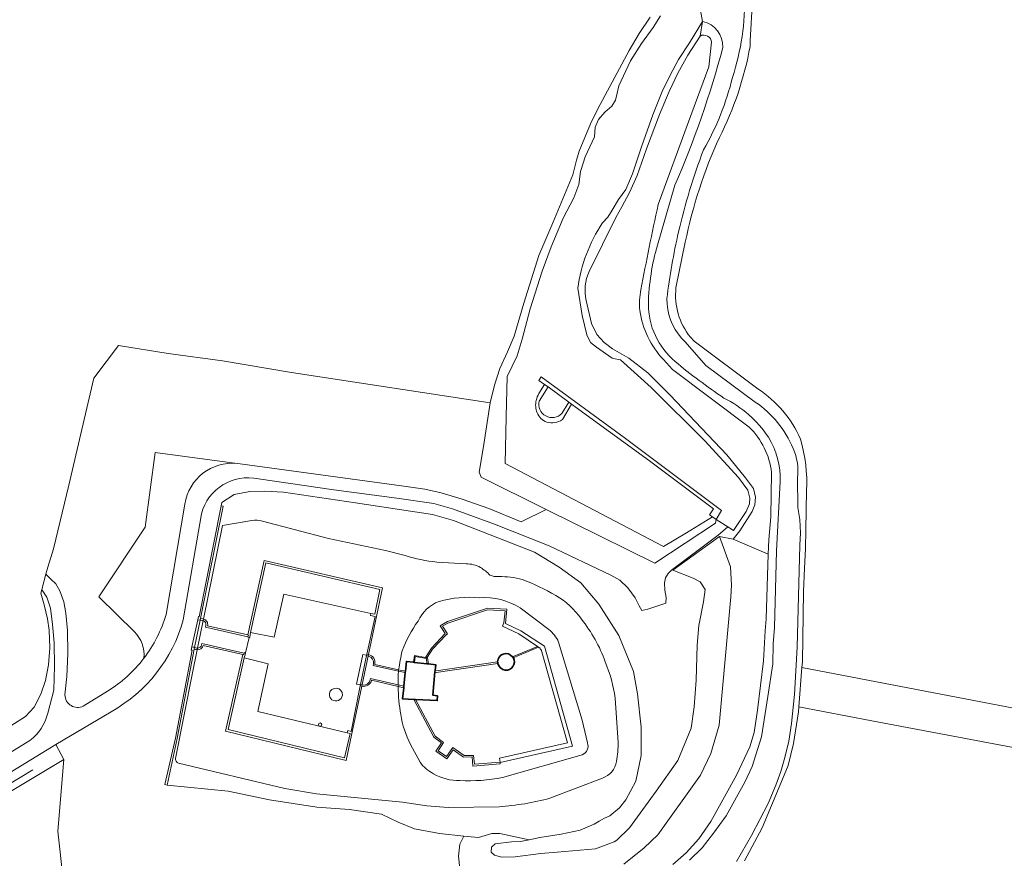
# Model space of a CAD drawing. Header units: metres. Extents: x 200176 to 205485, y 394066 to 399855.
# Tile 18 of 230: x 201248 to 201466, y 396409 to 396594. Entities that reach past the tile are written whole.
import ezdxf

# ---------------------------------------------------------------- set-up
doc = ezdxf.new("R2010")
doc.units = ezdxf.units.M
for name, color, linetype, lineweight in [('B-WE-GR-BEPLANTING_CULTUUR_HEESTERS-GV', 90, 'Continuous', 18), ('B-WE-GR-BOS_GEMENGD-GV', 40, 'Continuous', 13), ('B-WE-GR-BOS_LOOF-GV', 40, 'Continuous', 13), ('B-WE-GR-BOUWLAND-GV', 80, 'Continuous', 13), ('B-WE-GR-GRAS-GV', 60, 'Continuous', 13), ('B-WE-GR-GROENVOORZIENING-G', 80, 'Continuous', 18), ('B-WE-GR-GROENVOORZIENING-GV', 80, 'Continuous', 18), ('B-WE-IE-TERREINAFSCHEIDING_KUNSTMATIG_HEKWERK-G', 20, 'IE-TERREINAFSCHEIDING-KUNSTMATIG', 18), ('B-WE-IE-TERREINAFSCHEIDING_KUNSTMATIG_HEKWERK_RASTER-G', 30, 'IE-TERREINAFSCHEIDING-KUNSTMATIG', 18), ('B-WE-IE-TERREINAFSCHEIDING_KUNSTMATIG_MUUR-G', 90, 'IE-TERREINAFSCHEIDING-KUNSTMATIG-DICHT', 18), ('B-WE-IE-TERREINAFSCHEIDING_KUNSTMATIG_MUUR-GV', 90, 'Continuous', 18), ('B-WE-KW-KUNSTWERK_DEK-GV', 170, 'Continuous', 18), ('B-WE-KW-KUNSTWERK_STEIGER-GV', 170, 'Continuous', 18), ('B-WE-OG-BEBOUWING-GV', 7, 'Continuous', 35), ('B-WE-OG-TERREIN_CULTUURSCHEIDING-GV', 7, 'Continuous', 18), ('B-WE-OG-TERREIN_ERF-GV', 7, 'Continuous', 18), ('B-WE-OG-WATER-GV', 130, 'Continuous', 18), ('B-WE-OG-WATER_SLOOT-GV', 120, 'Continuous', 18), ('B-WE-VH-ONVERHARD-GV', 252, 'Continuous', 18), ('B-WE-VH-VERHARDING_GESLOTEN-GV', 252, 'Continuous', 18), ('B-WE-VH-VERHARDING_HALFVERHARDING_GRIND-GV', 252, 'Continuous', 18)]:
    doc.layers.add(name, color=color, linetype=linetype, lineweight=lineweight)
doc.linetypes.add('IE-TERREINAFSCHEIDING-KUNSTMATIG', pattern='A,4,[82,NLCS.shx,S=0.75,R=90,X=0,Y=0],4,-2', length=10)
doc.linetypes.add('IE-TERREINAFSCHEIDING-KUNSTMATIG-DICHT', pattern='A,8,-1,[82,NLCS.shx,S=0.75,R=90,X=0,Y=0],-1', length=10)

msp = doc.modelspace()

# ---------------------------------------------------------------- linework, layer by layer
at = {"layer": 'B-WE-GR-BEPLANTING_CULTUUR_HEESTERS-GV', "flags": 128}
for points in [[(201299.528, 396458.757), (201304.766, 396457.73), (201306.864, 396467.297), (201326.176, 396462.988), (201327.061, 396462.834), (201328.129, 396468.269), (201302.883, 396474.186)], [(201298.131, 396453.206), (201294.546, 396437.312), (201320.293, 396431.05), (201321.534, 396436.443), (201320.913, 396436.569), (201301.093, 396441.279), (201303.4, 396451.83)]]:
    msp.add_lwpolyline(points, close=True, dxfattribs=at)
at = {"layer": 'B-WE-GR-BOS_GEMENGD-GV', "flags": 128}
for points in [[(201273.799, 396458.932), (201265.905, 396466.701), (201276.148, 396482.12), (201278.407, 396498.668), (201296.558, 396496.189), (201297.249, 396496.095), (201332.926, 396491.224), (201338.064, 396490.497), (201341.71, 396489.701), (201346.358, 396488.314), (201352.245, 396486.204), (201359.414, 396483.319), (201364.917, 396485.998), (201350.534, 396493.164), (201350.115, 396494.311), (201351.107, 396499.994), (201352.575, 396509.665), (201308.566, 396516.314), (201293.314, 396518.904), (201281.29, 396520.548), (201270.301, 396522.358), (201264.816, 396515.13), (201259.31, 396491.406), (201255.893, 396477.303), (201254.632, 396473.275), (201254.191, 396471.66)], [(201254.191, 396471.66), (201255.316, 396470.575), (201256.385, 396469.588), (201257.281, 396467.977), (201258.184, 396465.596), (201258.645, 396463.094), (201259.012, 396459.221), (201259.074, 396454.13), (201258.877, 396449.049), (201258.434, 396444.957)], [(201262.48, 396442.494), (201267.824, 396445.797)]]:
    msp.add_lwpolyline(points, dxfattribs=at)
at = {"layer": 'B-WE-GR-BOS_GEMENGD-GV'}
for points in [[(201275.898, 396453.073, 0.2284994), (201273.799, 396458.932)], [(201267.824, 396445.797, 0.0923788), (201275.898, 396453.073)], [(201258.434, 396444.957, 0.5603026), (201262.48, 396442.494)]]:
    msp.add_lwpolyline(points, format="xyb", dxfattribs=at)
at = {"layer": 'B-WE-GR-BOS_LOOF-GV', "flags": 128}
for points in [[(201382.159, 396407.455), (201386.671, 396411.066), (201389.66, 396413.994), (201399.145, 396427.224), (201401.378, 396431.965), (201403.23, 396438.234), (201405.832, 396466.713), (201405.975, 396469.247), (201405.76, 396473.321), (201403.315, 396480.016), (201393.011, 396472.55), (201397.463, 396470.824), (201399.056, 396470.016), (201400.162, 396468.304), (201399.795, 396465.601), (201398.778, 396460.318), (201398.372, 396455.953), (201398.128, 396448.248), (201397.718, 396442.31), (201397.076, 396437.563), (201394.065, 396430.441), (201389.315, 396423.629), (201383.433, 396415.556), (201380.602, 396412.796), (201380.038, 396412.408), (201375.869, 396410.842), (201367.381, 396410.134), (201363.745, 396409.81), (201358.061, 396409.132), (201355.107, 396409.008), (201353.548, 396409.486), (201352.787, 396410.149), (201352.822, 396411.215), (201353.676, 396411.996), (201357.291, 396412.398), (201359.244, 396412.511), (201361.196, 396412.895), (201354.693, 396414.274), (201352.953, 396414.289), (201349.994, 396413.368), (201346.76, 396413.701), (201345.816, 396411.941), (201345.542, 396409.241), (201345.81, 396406.54)], [(201392.972, 396407.388), (201395.966, 396409.985), (201398.752, 396413.12), (201401.369, 396416.934), (201407.096, 396427.203), (201410.01, 396433.48), (201411.003, 396436.671), (201411.715, 396441.564), (201413.063, 396452.54), (201413.443, 396459.157), (201413.632, 396461.773), (201414.113, 396476.094), (201406.331, 396479.448), (201403.315, 396480.016), (201405.76, 396473.321), (201405.975, 396469.247), (201405.832, 396466.713), (201403.23, 396438.234), (201401.378, 396431.965), (201399.145, 396427.224), (201389.66, 396413.994), (201386.671, 396411.066), (201382.159, 396407.455)]]:
    msp.add_lwpolyline(points, dxfattribs=at)
at = {"layer": 'B-WE-GR-BOUWLAND-GV'}
for points in [[(201412.142, 396608.814, 0.0406092), (201410.099, 396588.56)], [(201410.099, 396588.56, -0.071883), (201403.293, 396568.366)], [(201403.293, 396568.366, 0.0569499), (201395.753, 396545.208)], [(201393.691, 396535.099, 0.2014501), (201396.869, 396524.17)], [(201411.82, 396512.712, -0.1457472), (201421.255, 396501.577)], [(201421.255, 396501.577, -0.0842737), (201422.594, 396490.193)]]:
    msp.add_lwpolyline(points, format="xyb", dxfattribs=at)
at = {"layer": 'B-WE-GR-BOUWLAND-GV', "flags": 128}
for points in [[(201395.753, 396545.208), (201393.691, 396535.099)], [(201396.869, 396524.17), (201397.734, 396523.315), (201411.82, 396512.712)], [(201422.594, 396490.193), (201422.4, 396481.528), (201422.38, 396477.378), (201422.103, 396473.045), (201421.953, 396467.883), (201421.678, 396452.31), (201421.578, 396451.041), (201530.377, 396430.107)]]:
    msp.add_lwpolyline(points, dxfattribs=at)
at = {"layer": 'B-WE-GR-GRAS-GV', "flags": 128}
for points in [[(201239.279, 396433.602), (201249.659, 396440.186), (201251.6, 396442.276), (201253.106, 396445.146), (201254.123, 396448.137), (201254.793, 396451.59), (201255.066, 396455.362), (201254.921, 396459.267), (201254.598, 396461.783), (201253.853, 396464.885), (201253.059, 396467.489), (201253.273, 396468.276), (201254.191, 396471.66), (201254.632, 396473.275), (201255.893, 396477.303), (201259.31, 396491.406), (201264.816, 396515.13), (201270.301, 396522.358), (201281.29, 396520.548), (201293.314, 396518.904), (201308.566, 396516.314), (201352.575, 396509.665), (201353.519, 396513.568), (201354.661, 396517.249), (201356.413, 396520.896), (201357.835, 396524.363), (201360.026, 396531.716), (201363.359, 396542.266), (201366.415, 396549.49), (201370.824, 396560.086), (201371.646, 396563.402), (201372.284, 396565.34), (201374.78, 396571.397), (201376.379, 396574.739), (201383.348, 396587.636), (201385.559, 396591.429), (201387.984, 396595.01)], [(201365.374, 396513.142), (201363.401, 396510.031)], [(201368.429, 396507.306), (201369.978, 396509.788), (201365.374, 396513.142)], [(201482.082, 396430.729), (201437.019, 396439.235), (201420.893, 396442.299), (201420.808, 396441.215), (201419.728, 396434.187), (201418.495, 396429.311), (201416.93, 396425.42), (201412.748, 396415.512), (201408.889, 396408.223)], [(201137.409, 396298.987), (201143.384, 396309.395), (201148.504, 396311.798), (201157.762, 396304.278), (201169.567, 396298.714), (201213.252, 396297.22), (201218.525, 396306.453), (201227.049, 396307.348), (201249.766, 396309.682), (201250.175, 396310.777), (201250.678, 396311.863), (201252.244, 396328.649), (201253.395, 396348.139), (201254.912, 396364.745), (201257.506, 396394.286), (201257.996, 396404.118), (201256.884, 396414.769), (201258.198, 396430.677), (201129.933, 396353.703)]]:
    msp.add_lwpolyline(points, dxfattribs=at)
at = {"layer": 'B-WE-GR-GRAS-GV'}
msp.add_lwpolyline([(201363.401, 396510.031, 0.7703934), (201368.429, 396507.306)], format="xyb", dxfattribs=at)
at = {"layer": 'B-WE-GR-GROENVOORZIENING-G', "flags": 128}
msp.add_lwpolyline([(201251.294, 396428.371), (201132.58, 396356.573)], dxfattribs=at)
at = {"layer": 'B-WE-GR-GROENVOORZIENING-GV', "flags": 128}
for points in [[(201254.624, 396440.887), (201255.939, 396445.985), (201256.106, 396451.289), (201256.06, 396456.494), (201255.681, 396460.539), (201255.215, 396464.183), (201254.424, 396466.634), (201253.397, 396468.154), (201253.273, 396468.276), (201253.059, 396467.489), (201253.853, 396464.885), (201254.598, 396461.783), (201254.921, 396459.267), (201255.066, 396455.362), (201254.793, 396451.59), (201254.123, 396448.137), (201253.106, 396445.146), (201251.6, 396442.276), (201249.659, 396440.186), (201239.279, 396433.602), (201238.401, 396433.083)], [(201238.401, 396433.083), (201212.246, 396417.635), (201178.524, 396396.932), (201169.928, 396392.242), (201174.373, 396387.9), (201250.677, 396434.882)]]:
    msp.add_lwpolyline(points, dxfattribs=at)
at = {"layer": 'B-WE-GR-GROENVOORZIENING-GV'}
msp.add_lwpolyline([(201250.677, 396434.882, 0.1660043), (201254.624, 396440.887)], format="xyb", dxfattribs=at)
at = {"layer": 'B-WE-GR-GROENVOORZIENING-GV', "flags": 128}
msp.add_lwpolyline([(201129.037, 396356.172), (201129.933, 396353.703), (201258.198, 396430.677), (201256.424, 396433.995), (201247.605, 396428.567)], close=True, dxfattribs=at)
at = {"layer": 'B-WE-IE-TERREINAFSCHEIDING_KUNSTMATIG_HEKWERK-G', "flags": 128}
for points in [[(201253.273, 396468.276), (201254.191, 396471.66)], [(201726.46, 396389.367), (201723.572, 396392.888), (201701.264, 396397.512), (201694.181, 396398.803), (201653.921, 396406.532), (201612.458, 396414.606), (201584.999, 396419.679), (201530.377, 396430.107), (201421.578, 396451.041)], [(201721.818, 396384.068), (201715.679, 396385.864), (201711.329, 396386.895), (201664.936, 396395.884), (201608.379, 396406.715), (201565.807, 396414.834), (201521.576, 396423.109), (201482.082, 396430.729), (201437.019, 396439.235), (201420.893, 396442.299)], [(201258.198, 396430.677), (201256.884, 396414.769), (201257.996, 396404.118)]]:
    msp.add_lwpolyline(points, dxfattribs=at)
at = {"layer": 'B-WE-IE-TERREINAFSCHEIDING_KUNSTMATIG_HEKWERK_RASTER-G', "flags": 128}
for points in [[(201254.191, 396471.66), (201254.632, 396473.275), (201255.893, 396477.303), (201259.31, 396491.406), (201264.816, 396515.13), (201270.301, 396522.358), (201281.29, 396520.548), (201293.314, 396518.904), (201308.566, 396516.314), (201352.575, 396509.665)], [(201253.059, 396467.489), (201253.273, 396468.276)], [(201251.6, 396442.276), (201253.106, 396445.146), (201254.123, 396448.137), (201254.793, 396451.59), (201255.066, 396455.362), (201254.921, 396459.267), (201254.598, 396461.783), (201253.853, 396464.885), (201253.059, 396467.489)], [(201238.401, 396433.083), (201239.279, 396433.602), (201249.659, 396440.186), (201251.6, 396442.276)]]:
    msp.add_lwpolyline(points, dxfattribs=at)
at = {"layer": 'B-WE-IE-TERREINAFSCHEIDING_KUNSTMATIG_MUUR-G'}
for points in [[(201319.843, 396444.907, 0.9642554), (201316.964, 396445.237)], [(201316.964, 396445.237, 1.0135672), (201319.843, 396444.907)], [(201315.272, 396438.398, 1), (201314.522, 396438.398)], [(201314.522, 396438.398, 1), (201315.272, 396438.398)]]:
    msp.add_lwpolyline(points, format="xyb", dxfattribs=at)
at = {"layer": 'B-WE-IE-TERREINAFSCHEIDING_KUNSTMATIG_MUUR-GV', "flags": 128}
for points in [[(201287.967, 396462.311), (201287.828, 396461.588), (201288.261, 396461.496), (201288.291, 396461.548), (201288.381, 396461.529), (201288.456, 396461.887), (201293.417, 396486.784), (201293.038, 396486.854), (201288.144, 396462.273)], [(201298.945, 396457.825), (201298.937, 396457.731), (201299.24, 396457.653), (201299.332, 396457.639), (201299.463, 396458.26), (201299.418, 396458.285), (201299.528, 396458.757), (201302.883, 396474.186), (201328.129, 396468.269), (201327.061, 396462.834), (201326.176, 396462.988), (201326.074, 396462.51), (201327.089, 396462.319), (201325.261, 396453.972), (201325.632, 396453.891), (201328.716, 396468.643), (201302.502, 396474.749), (201298.892, 396458.253), (201299.028, 396458.22)], [(201363.022, 396455.677), (201363.244, 396455.522), (201363.416, 396455.395), (201363.56, 396455.465), (201363.7, 396454.962), (201363.877, 396455.006), (201369.681, 396434.345), (201354.638, 396430.961), (201354.755, 396430.075), (201349.082, 396429.603), (201348.88, 396431.58), (201346.786, 396431.508), (201344.256, 396433.316), (201342.89, 396431.328), (201341.022, 396432.583), (201342.25, 396434.414), (201340.357, 396435.855), (201336.048, 396443.923), (201335.681, 396443.941), (201340.069, 396435.613), (201341.746, 396434.326), (201340.51, 396432.479), (201342.989, 396430.827), (201344.35, 396432.796), (201346.654, 396431.142), (201348.548, 396431.216), (201348.753, 396429.212), (201354.782, 396429.728), (201354.764, 396429.965), (201370.811, 396433.597), (201364.568, 396455.762), (201359.361, 396459.133), (201355.966, 396460.778), (201356.264, 396463.941), (201351.95, 396464.196), (201343.103, 396461.217), (201341.454, 396460.286), (201342.593, 396458.532), (201339.542, 396455.325), (201338.238, 396453.269), (201338.717, 396453.181), (201338.645, 396453.257), (201339.823, 396455.07), (201342.804, 396458.234), (201343.079, 396458.45), (201341.973, 396460.171), (201343.197, 396460.851), (201351.978, 396463.821), (201355.86, 396463.603), (201355.605, 396460.949), (201355.273, 396460.195), (201358.89, 396458.451)], [(201281.062, 396425.007), (201283.24, 396435.318), (201287.006, 396455.097), (201287.083, 396455.449), (201286.974, 396455.473), (201286.985, 396455.543), (201286.537, 396455.633), (201286.378, 396454.888), (201286.566, 396454.851), (201282.876, 396435.408), (201280.56, 396425.1)], [(201320.913, 396436.569), (201321.534, 396436.443), (201320.293, 396431.05), (201294.546, 396437.312), (201298.131, 396453.206), (201298.204, 396453.529), (201298.261, 396453.528), (201298.428, 396454.266), (201298.405, 396454.271), (201298.155, 396454.328), (201298.117, 396454.221), (201298.053, 396453.876), (201297.787, 396453.922), (201293.943, 396436.939), (201320.673, 396430.443), (201324.126, 396446.883), (201323.789, 396446.947), (201321.765, 396436.895), (201321.063, 396437.059)], [(201338.238, 396453.269), (201335.785, 396453.72), (201335.58, 396452.196), (201335.816, 396452.169), (201335.979, 396453.453), (201338.43, 396452.99), (201338.565, 396451.864), (201338.879, 396451.829), (201338.717, 396453.181)]]:
    msp.add_lwpolyline(points, close=True, dxfattribs=at)
for points in [[(201288.94, 396461.78), (201288.456, 396461.887), (201288.381, 396461.529), (201288.867, 396461.428)], [(201289.639, 396460.36), (201289.538, 396459.992), (201298.945, 396457.825), (201299.028, 396458.22), (201298.892, 396458.253), (201289.994, 396460.268)], [(201287.388, 396455.382), (201287.083, 396455.449), (201287.006, 396455.097)], [(201287.006, 396455.097), (201287.307, 396455.038)], [(201289.033, 396455.933), (201297.787, 396453.922), (201298.053, 396453.876), (201298.117, 396454.221), (201288.763, 396456.37), (201288.687, 396456.02)], [(201357.657, 396453.194), (201363.244, 396455.522), (201363.022, 396455.677), (201358.393, 396453.782), (201357.512, 396453.406)], [(201325.632, 396453.891), (201325.261, 396453.972), (201325.216, 396453.769), (201325.191, 396453.662), (201325.566, 396453.571)], [(201326.72, 396451.895), (201326.645, 396451.483), (201332.244, 396450.234), (201333.757, 396449.897), (201333.788, 396450.213), (201332.294, 396450.547), (201327.01, 396451.727)], [(201354.197, 396452.278), (201340.606, 396450.314), (201340.365, 396450.397), (201340.327, 396450.04), (201340.576, 396449.954), (201354.267, 396451.904)], [(201333.459, 396446.863), (201332.168, 396447.164), (201326.071, 396448.583), (201325.995, 396448.284)], [(201326.299, 396448.221), (201332.174, 396446.835), (201333.427, 396446.539), (201333.459, 396446.863)], [(201324.409, 396447.147), (201324.187, 396447.189), (201323.842, 396447.255), (201323.824, 396447.164), (201323.789, 396446.947), (201324.126, 396446.883)]]:
    msp.add_lwpolyline(points, dxfattribs=at)
at = {"layer": 'B-WE-IE-TERREINAFSCHEIDING_KUNSTMATIG_MUUR-GV'}
for points in [[(201288.867, 396461.428, -0.0440845), (201289.002, 396461.4)], [(201289.074, 396461.756, 0.0289237), (201288.94, 396461.78)], [(201289.002, 396461.4, -0.3893963), (201289.639, 396460.36)], [(201289.994, 396460.268, 0.4143212), (201289.074, 396461.756)], [(201287.307, 396455.038, 0.0780027), (201287.692, 396454.95)], [(201287.765, 396455.31, -0.10067), (201287.388, 396455.382)], [(201287.692, 396454.95, 0.3665287), (201289.033, 396455.933)], [(201288.687, 396456.02, -0.3344864), (201287.765, 396455.31)], [(201325.566, 396453.571, -0.0276033), (201325.73, 396453.525)], [(201327.01, 396451.727, 0.4150075), (201325.632, 396453.891)], [(201325.73, 396453.525, -0.3602003), (201326.72, 396451.895)], [(201357.512, 396453.406, -0.0312876), (201357.657, 396453.194)], [(201354.267, 396451.904, -0.0465029), (201354.197, 396452.278)], [(201324.126, 396446.883, 0.4093651), (201326.299, 396448.221)], [(201325.995, 396448.284, -0.3596226), (201324.409, 396447.147)]]:
    msp.add_lwpolyline(points, format="xyb", dxfattribs=at)
at = {"layer": 'B-WE-KW-KUNSTWERK_DEK-GV', "flags": 128}
for points in [[(201288.94, 396461.78), (201288.456, 396461.887), (201288.381, 396461.529), (201287.083, 396455.449), (201287.006, 396455.097), (201287.307, 396455.038)], [(201298.937, 396457.731), (201298.945, 396457.825), (201299.028, 396458.22), (201298.892, 396458.253), (201289.994, 396460.268)], [(201289.033, 396455.933), (201297.787, 396453.922), (201298.053, 396453.876), (201298.117, 396454.221), (201298.155, 396454.328), (201298.405, 396454.271), (201299.24, 396457.653), (201298.937, 396457.731)], [(201325.191, 396453.662), (201323.842, 396447.255), (201323.824, 396447.164), (201323.789, 396446.947), (201324.126, 396446.883)], [(201325.632, 396453.891), (201325.261, 396453.972), (201325.216, 396453.769), (201325.191, 396453.662)], [(201326.299, 396448.221), (201332.174, 396446.835), (201333.427, 396446.539), (201333.459, 396446.863), (201333.757, 396449.897), (201333.788, 396450.213), (201332.294, 396450.547), (201327.01, 396451.727)]]:
    msp.add_lwpolyline(points, dxfattribs=at)
at = {"layer": 'B-WE-KW-KUNSTWERK_DEK-GV'}
for points in [[(201289.074, 396461.756, 0.0289237), (201288.94, 396461.78)], [(201289.994, 396460.268, 0.4143212), (201289.074, 396461.756)], [(201287.307, 396455.038, 0.0780027), (201287.692, 396454.95)], [(201287.692, 396454.95, 0.3665287), (201289.033, 396455.933)], [(201327.01, 396451.727, 0.4150075), (201325.632, 396453.891)], [(201324.126, 396446.883, 0.4093651), (201326.299, 396448.221)]]:
    msp.add_lwpolyline(points, format="xyb", dxfattribs=at)
at = {"layer": 'B-WE-KW-KUNSTWERK_STEIGER-GV', "flags": 128}
msp.add_lwpolyline([(201401.775, 396484.356), (201402.584, 396483.835), (201403.774, 396485.808), (201382.19, 396501.962), (201363.837, 396515.365), (201363.356, 396514.612), (201364.603, 396513.704), (201365.374, 396513.142), (201369.978, 396509.788), (201370.591, 396509.341), (201387.791, 396496.81), (201402.02, 396486.181), (201401.135, 396484.822)], close=True, dxfattribs=at)
at = {"layer": 'B-WE-OG-BEBOUWING-GV', "flags": 128}
msp.add_lwpolyline([(201338.565, 396451.864), (201335.816, 396452.169), (201335.58, 396452.196), (201334, 396452.371), (201333.788, 396450.213), (201333.757, 396449.897), (201333.459, 396446.863), (201333.427, 396446.539), (201333.184, 396444.063), (201335.681, 396443.941), (201336.048, 396443.923), (201340.859, 396443.688), (201340.917, 396444.744), (201339.863, 396444.911), (201340.327, 396450.04), (201340.365, 396450.397), (201340.497, 396451.65), (201338.879, 396451.829)], close=True, dxfattribs=at)
at = {"layer": 'B-WE-OG-BEBOUWING-GV'}
for points in [[(201357.512, 396453.406, 0.7070341), (201354.197, 396452.278)], [(201355.888, 396450.445, 0.6081733), (201357.69, 396453.134)], [(201357.657, 396453.194, 0.0312876), (201357.512, 396453.406)], [(201354.197, 396452.278, 0.0465029), (201354.267, 396451.904)], [(201354.267, 396451.904, 0.2877551), (201355.888, 396450.445)]]:
    msp.add_lwpolyline(points, format="xyb", dxfattribs=at)
at = {"layer": 'B-WE-OG-BEBOUWING-GV', "flags": 128}
msp.add_lwpolyline([(201357.69, 396453.134), (201357.657, 396453.194)], dxfattribs=at)
at = {"layer": 'B-WE-OG-TERREIN_CULTUURSCHEIDING-GV', "flags": 128}
for points in [[(201399.042, 396590.853), (201396.305, 396586.645), (201394.069, 396582.618), (201392.167, 396578.563), (201390.036, 396573.488), (201387.135, 396565.866), (201385.119, 396559.978), (201383.374, 396556.239), (201381.678, 396553.019), (201380.384, 396550.657), (201374.482, 396538.75)], [(201389.782, 396553.532), (201396.459, 396571.833), (201400.959, 396584.067), (201401.574, 396589.474)], [(201373.782, 396532.264), (201374.982, 396527.167), (201376.153, 396524.784), (201377.756, 396522.958), (201379.629, 396521.615), (201383.232, 396519.524), (201387.467, 396516.243), (201392.399, 396511.312), (201404.983, 396498.138), (201409.09, 396493.048), (201410.828, 396490.696), (201411.273, 396488.757), (201411.112, 396487.028), (201410.566, 396485.6), (201407.792, 396481.325), (201406.331, 396479.448), (201414.113, 396476.094), (201414.22, 396479.297), (201414.712, 396484.426), (201414.865, 396494.207)], [(201409.919, 396504.23), (201392.947, 396517.005), (201390.902, 396519.197)], [(201302.706, 396490.048), (201306.809, 396489.858), (201322.746, 396487.509), (201339.827, 396484.906), (201344.473, 396483.585), (201362.396, 396476.593), (201367.82, 396473.219), (201372.63, 396469.759), (201376.63, 396465.069), (201381.023, 396458.148), (201384.303, 396450.128), (201385.138, 396445.168), (201385.952, 396437.797), (201385.986, 396431.562), (201384.812, 396425.885), (201382.559, 396421.699), (201381.189, 396419.924), (201379.062, 396418.204), (201377.89, 396417.648), (201376.691, 396417.034), (201375.597, 396416.367), (201372.474, 396414.976), (201368.307, 396414.143), (201363.532, 396413.354), (201361.196, 396412.895), (201359.244, 396412.511), (201357.291, 396412.398), (201353.676, 396411.996), (201352.822, 396411.215), (201352.787, 396410.149), (201353.548, 396409.486), (201355.107, 396409.008), (201358.061, 396409.132), (201363.745, 396409.81), (201367.381, 396410.134), (201375.869, 396410.842), (201380.038, 396412.408), (201380.602, 396412.796), (201383.433, 396415.556), (201389.315, 396423.629), (201394.065, 396430.441), (201397.076, 396437.563), (201397.718, 396442.31), (201398.128, 396448.248), (201398.372, 396455.953), (201398.778, 396460.318), (201399.795, 396465.601), (201400.162, 396468.304), (201399.056, 396470.016), (201397.463, 396470.824), (201393.011, 396472.55), (201392.805, 396472.63), (201391.976, 396471.814), (201391.395, 396470.912), (201391.141, 396469.775), (201391.193, 396468.176), (201391.501, 396466.499), (201391.428, 396465.308), (201387.488, 396463.956), (201386.103, 396463.664), (201385.518, 396464.668), (201384.65, 396466.419), (201383.021, 396468.696), (201381.265, 396470.371), (201379.264, 396471.461), (201365.62, 396477.97), (201353.535, 396482.751), (201344.198, 396486.141), (201340.107, 396487.354), (201331.919, 396488.525), (201317.984, 396490.395), (201301.255, 396492.804)], [(201345.81, 396406.54), (201345.542, 396409.241), (201345.816, 396411.941), (201346.76, 396413.701), (201341.355, 396414.291), (201335.803, 396415.322), (201332.221, 396416.79), (201328.491, 396418.562), (201321.39, 396419.596), (201314.214, 396420.119), (201303.718, 396421.742), (201294.537, 396423.674), (201281.062, 396425.007), (201280.56, 396425.1), (201282.876, 396435.408), (201286.566, 396454.851), (201286.378, 396454.888), (201286.537, 396455.633), (201287.828, 396461.588), (201287.967, 396462.311), (201288.144, 396462.273), (201293.038, 396486.854), (201293.151, 396487.58), (201295.862, 396489.344), (201299.373, 396490.011), (201302.706, 396490.048)], [(201288.649, 396485.064), (201284.632, 396461.612)], [(201530.377, 396430.107), (201421.578, 396451.041), (201420.893, 396442.299), (201437.019, 396439.235), (201482.082, 396430.729)], [(201268.658, 396441.25), (201256.424, 396433.995), (201258.198, 396430.677), (201256.884, 396414.769), (201257.996, 396404.118)]]:
    msp.add_lwpolyline(points, dxfattribs=at)
at = {"layer": 'B-WE-OG-TERREIN_CULTUURSCHEIDING-GV'}
for points in [[(201401.574, 396589.474, 0.5404145), (201399.042, 396590.853)], [(201385.941, 396534.675, -0.0105975), (201389.782, 396553.532)], [(201374.482, 396538.75, 0.1611901), (201373.782, 396532.264)], [(201385.694, 396530.057, -0.073885), (201385.941, 396534.675)], [(201390.902, 396519.197, -0.1544151), (201385.694, 396530.057)], [(201414.865, 396494.207, 0.1695372), (201409.919, 396504.23)], [(201301.255, 396492.804, 0.4025279), (201288.649, 396485.064)], [(201284.632, 396461.612, -0.2007414), (201268.658, 396441.25)]]:
    msp.add_lwpolyline(points, format="xyb", dxfattribs=at)
at = {"layer": 'B-WE-OG-TERREIN_ERF-GV', "flags": 128}
for points in [[(201325.216, 396453.769), (201325.261, 396453.972), (201327.089, 396462.319), (201326.074, 396462.51), (201326.176, 396462.988), (201306.864, 396467.297), (201304.766, 396457.73), (201299.528, 396458.757), (201299.418, 396458.285), (201299.463, 396458.26), (201299.332, 396457.639), (201299.24, 396457.653), (201298.405, 396454.271), (201298.428, 396454.266), (201298.261, 396453.528), (201298.204, 396453.529), (201298.131, 396453.206), (201303.4, 396451.83), (201301.093, 396441.279), (201320.913, 396436.569), (201321.063, 396437.059), (201321.765, 396436.895), (201323.789, 396446.947), (201323.824, 396447.164), (201322.967, 396447.324), (201324.332, 396453.906)], [(201335.816, 396452.169), (201338.565, 396451.864), (201338.43, 396452.99), (201335.979, 396453.453)]]:
    msp.add_lwpolyline(points, close=True, dxfattribs=at)
for points in [[(201357.512, 396453.406), (201358.393, 396453.782), (201363.022, 396455.677), (201358.89, 396458.451), (201355.273, 396460.195), (201355.605, 396460.949), (201355.86, 396463.603), (201351.978, 396463.821), (201343.197, 396460.851), (201341.973, 396460.171), (201343.079, 396458.45), (201342.804, 396458.234), (201339.823, 396455.07), (201338.645, 396453.257), (201338.717, 396453.181), (201338.879, 396451.829), (201340.497, 396451.65), (201340.365, 396450.397)], [(201340.327, 396450.04), (201339.863, 396444.911), (201340.917, 396444.744), (201340.859, 396443.688), (201336.048, 396443.923), (201340.357, 396435.855), (201342.25, 396434.414), (201341.022, 396432.583), (201342.89, 396431.328), (201344.256, 396433.316), (201346.786, 396431.508), (201348.88, 396431.58), (201349.082, 396429.603), (201354.755, 396430.075), (201354.638, 396430.961), (201369.681, 396434.345), (201363.877, 396455.006), (201363.7, 396454.962), (201363.56, 396455.465), (201363.416, 396455.395), (201363.244, 396455.522), (201357.657, 396453.194), (201357.69, 396453.134)], [(201354.267, 396451.904), (201340.576, 396449.954), (201340.327, 396450.04)], [(201340.365, 396450.397), (201340.606, 396450.314), (201354.197, 396452.278)]]:
    msp.add_lwpolyline(points, dxfattribs=at)
at = {"layer": 'B-WE-OG-TERREIN_ERF-GV'}
for points in [[(201354.197, 396452.278, -0.7070341), (201357.512, 396453.406)], [(201357.69, 396453.134, -0.6081733), (201355.888, 396450.445)], [(201355.888, 396450.445, -0.2877551), (201354.267, 396451.904)]]:
    msp.add_lwpolyline(points, format="xyb", dxfattribs=at)
at = {"layer": 'B-WE-OG-WATER-GV', "flags": 128}
for points in [[(201377.432, 396549.484), (201378.599, 396550.745), (201379.552, 396552.292), (201380.961, 396554.663), (201382.575, 396556.897), (201384.032, 396560.357), (201386.143, 396566.54), (201388.598, 396573.427), (201390.645, 396578.59), (201392.408, 396582.209), (201394.265, 396585.664), (201396.68, 396589.374), (201399.594, 396594.079), (201397.422, 396606.035)], [(201397.422, 396606.035), (201399.594, 396594.079)], [(201390.296, 396595.36), (201388.666, 396592.71), (201386.093, 396589.234), (201383.625, 396585.338), (201381.074, 396579.793), (201380.705, 396578.167), (201380.312, 396576.664), (201379.484, 396575.328), (201377.914, 396574.007), (201376.51, 396572.379), (201375.799, 396570.651), (201375.648, 396568.524), (201373.594, 396564.109), (201373.113, 396562.7), (201372.581, 396560.892), (201372.169, 396557.983), (201371.076, 396555.011), (201368.698, 396550.559), (201366.091, 396544.186), (201364.064, 396538.763), (201361.441, 396530.482), (201359.608, 396523.724), (201358.512, 396520.063), (201356.347, 396515.468), (201356.122, 396506.505), (201355.909, 396496.221), (201390.921, 396477.788), (201396.02, 396480.86), (201401.775, 396484.356)], [(201393.468, 396557.853), (201389.572, 396544.538)], [(201401.775, 396484.356), (201402.584, 396483.835), (201405.189, 396482.155), (201406.443, 396481.347), (201408.474, 396484.48), (201409.219, 396485.559), (201409.964, 396487.262), (201410.026, 396488.527), (201409.583, 396490.309), (201407.526, 396493.078), (201400.098, 396501.216), (201388.168, 396513.044), (201381.432, 396519.128), (201380.927, 396519.255), (201379.538, 396519.528), (201376.093, 396521.959), (201374.777, 396523.002), (201373.94, 396524.693), (201372.921, 396528.935), (201371.945, 396534.987)], [(201411.235, 396509.787), (201400.268, 396517.922), (201395.716, 396523.171), (201394.89, 396523.948)], [(201363.353, 396511.713), (201364.603, 396513.704)], [(201364.603, 396513.704), (201365.374, 396513.142), (201369.978, 396509.788), (201370.591, 396509.341), (201368.548, 396505.917)], [(201416.782, 396492.228), (201415.923, 396476.896), (201415.496, 396459.876), (201415.239, 396456.236), (201415.143, 396451.859), (201414.055, 396444.605), (201412.619, 396435.655), (201410.591, 396429.086), (201408.96, 396425.648), (201404.762, 396418.18), (201401.979, 396414.346), (201399.502, 396411.134), (201396.657, 396408.404)], [(201407.069, 396408.089), (201410.402, 396413.843), (201414.074, 396420.9), (201415.767, 396424.945), (201416.865, 396428.035), (201417.805, 396431.102), (201418.675, 396434.733), (201419.298, 396438.664), (201419.891, 396445.066), (201420.479, 396455.536), (201421.123, 396478.118), (201421.228, 396480.855), (201421.102, 396483.803), (201420.686, 396486.476), (201420.608, 396493.041)], [(201299.764, 396483.554), (201293.286, 396482.503), (201289.074, 396461.756), (201289.002, 396461.4), (201287.765, 396455.31), (201287.692, 396454.95), (201286.66, 396449.863), (201282.935, 396430.888)], [(201333.763, 396475.803), (201329.421, 396476.933), (201316.776, 396479.603), (201302.144, 396483.466)], [(201347.231, 396473.978), (201340.763, 396474.377)], [(201359.178, 396464.218), (201365.543, 396459.412)], [(201367.711, 396456.657), (201372.92, 396439.341), (201374.107, 396434.332)], [(201332.244, 396450.234), (201332.294, 396450.547)], [(201332.174, 396446.835), (201332.168, 396447.164)], [(201380.862, 396434.457), (201380.225, 396444.21)], [(201337.026, 396430.056), (201334.908, 396433.989)], [(201372.929, 396431.698), (201355.301, 396426.677)], [(201283.541, 396429.866), (201307.098, 396424.201), (201314.082, 396423.021), (201333.147, 396421.235), (201338.566, 396420.371), (201343.281, 396420.039), (201354.527, 396420.199)], [(201365.792, 396422.061), (201377.425, 396426.541)]]:
    msp.add_lwpolyline(points, dxfattribs=at)
at = {"layer": 'B-WE-OG-WATER-GV'}
for points in [[(201406.203, 396581.695, 0.0876115), (201408.83, 396600.042)], [(201399.594, 396594.079, -0.3682219), (201404.058, 396588.296)], [(201404.058, 396588.296, -0.0372349), (201393.468, 396557.853)], [(201399.761, 396565.628, 0.0712087), (201406.203, 396581.695)], [(201394.248, 396547.476, -0.0315357), (201399.761, 396565.628)], [(201371.945, 396534.987, -0.1146122), (201377.432, 396549.484)], [(201391.686, 396532.715, -0.0261957), (201394.248, 396547.476)], [(201389.572, 396544.538, 0.0624762), (201387.569, 396531.55)], [(201387.569, 396531.55, 0.2207923), (201393.498, 396518.772)], [(201394.89, 396523.948, -0.1804803), (201391.686, 396532.715)], [(201393.498, 396518.772, 0.0230459), (201404.281, 396510.687)], [(201362.75, 396510.177, -0.0804575), (201363.353, 396511.713)], [(201362.952, 396507.454, -0.1558615), (201362.75, 396510.177)], [(201404.281, 396510.687, -0.1321529), (201414.142, 396502.02)], [(201419.604, 396499.537, 0.1481834), (201411.235, 396509.787)], [(201365.064, 396505.345, -0.1963999), (201362.952, 396507.454)], [(201368.548, 396505.917, -0.221083), (201365.064, 396505.345)], [(201414.142, 396502.02, -0.1419846), (201416.782, 396492.228)], [(201420.608, 396493.041, 0.138267), (201419.604, 396499.537)], [(201302.144, 396483.466, 0.1150623), (201299.764, 396483.554)], [(201340.763, 396474.377, -0.049857), (201333.763, 396475.803)], [(201350.399, 396473.188, 0.1329676), (201347.231, 396473.978)], [(201352.494, 396471.489, 0.0597969), (201350.399, 396473.188)], [(201354.45, 396471.156, -0.1251111), (201352.494, 396471.489)], [(201359.662, 396470.5, 0.0758872), (201354.45, 396471.156)], [(201367.058, 396467.001, 0.0435135), (201359.662, 396470.5)], [(201336.593, 396461.298, -0.19795), (201341.243, 396465.64)], [(201341.243, 396465.64, -0.0949514), (201350.23, 396466.477)], [(201350.23, 396466.477, -0.15763), (201359.178, 396464.218)], [(201372.739, 396461.741, 0.1123147), (201367.058, 396467.001)], [(201333.068, 396454.733, -0.0659879), (201336.593, 396461.298)], [(201378.036, 396452.289, 0.0835572), (201372.739, 396461.741)], [(201365.543, 396459.412, -0.1124509), (201367.711, 396456.657)], [(201332.294, 396450.547, -0.0099279), (201333.068, 396454.733)], [(201332.168, 396447.164, -0.0197336), (201332.244, 396450.234)], [(201380.225, 396444.21, 0.062095), (201378.036, 396452.289)], [(201332.753, 396440.625, -0.036138), (201332.174, 396446.835)], [(201334.908, 396433.989, -0.0736466), (201332.753, 396440.625)], [(201374.107, 396434.332, -0.4079822), (201372.929, 396431.698)], [(201380.529, 396430.233, 0.0585594), (201380.862, 396434.457)], [(201282.935, 396430.888, 0.3972155), (201283.541, 396429.866)], [(201340.04, 396427.519, -0.1288912), (201337.026, 396430.056)], [(201377.425, 396426.541, 0.2784535), (201380.529, 396430.233)], [(201345.855, 396426.009, -0.1423063), (201340.04, 396427.519)], [(201355.301, 396426.677, -0.0641776), (201345.855, 396426.009)], [(201354.527, 396420.199, 0.0445631), (201365.792, 396422.061)]]:
    msp.add_lwpolyline(points, format="xyb", dxfattribs=at)
at = {"layer": 'B-WE-OG-WATER-GV', "flags": 128}
msp.add_lwpolyline([(201298.937, 396457.731), (201298.945, 396457.825), (201299.028, 396458.22), (201298.892, 396458.253), (201302.502, 396474.749), (201328.716, 396468.643), (201325.632, 396453.891), (201324.126, 396446.883), (201320.673, 396430.443), (201293.943, 396436.939), (201297.787, 396453.922), (201298.053, 396453.876), (201298.117, 396454.221), (201298.155, 396454.328), (201298.405, 396454.271), (201299.24, 396457.653)], close=True, dxfattribs=at)
at = {"layer": 'B-WE-OG-WATER_SLOOT-GV'}
for points in [[(201410.099, 396588.56, -0.0406092), (201412.142, 396608.814)], [(201408.83, 396600.042, -0.0876115), (201406.203, 396581.695)], [(201404.058, 396588.296, 0.3682219), (201399.594, 396594.079)], [(201399.042, 396590.853, -0.5404145), (201401.574, 396589.474)], [(201393.468, 396557.853, 0.0372349), (201404.058, 396588.296)], [(201403.293, 396568.366, 0.071883), (201410.099, 396588.56)], [(201406.203, 396581.695, -0.0712087), (201399.761, 396565.628)], [(201395.753, 396545.208, -0.0569499), (201403.293, 396568.366)], [(201399.761, 396565.628, 0.0315357), (201394.248, 396547.476)], [(201389.782, 396553.532, 0.0105975), (201385.941, 396534.675)], [(201377.432, 396549.484, 0.1146122), (201371.945, 396534.987)], [(201394.248, 396547.476, 0.0261957), (201391.686, 396532.715)], [(201387.569, 396531.55, -0.0624762), (201389.572, 396544.538)], [(201373.782, 396532.264, -0.1611901), (201374.482, 396538.75)], [(201385.941, 396534.675, 0.073885), (201385.694, 396530.057)], [(201396.869, 396524.17, -0.2014501), (201393.691, 396535.099)], [(201393.498, 396518.772, -0.2207923), (201387.569, 396531.55)], [(201391.686, 396532.715, 0.1804803), (201394.89, 396523.948)], [(201385.694, 396530.057, 0.1544151), (201390.902, 396519.197)], [(201404.281, 396510.687, -0.0230459), (201393.498, 396518.772)], [(201363.353, 396511.713, 0.0804575), (201362.75, 396510.177)], [(201421.255, 396501.577, 0.1457472), (201411.82, 396512.712)], [(201362.75, 396510.177, 0.1558615), (201362.952, 396507.454)], [(201368.429, 396507.306, -0.7703934), (201363.401, 396510.031)], [(201414.142, 396502.02, 0.1321529), (201404.281, 396510.687)], [(201411.235, 396509.787, -0.1481834), (201419.604, 396499.537)], [(201362.952, 396507.454, 0.1963999), (201365.064, 396505.345)], [(201365.064, 396505.345, 0.221083), (201368.548, 396505.917)], [(201409.919, 396504.23, -0.1695372), (201414.865, 396494.207)], [(201416.782, 396492.228, 0.1419846), (201414.142, 396502.02)], [(201422.594, 396490.193, 0.0842737), (201421.255, 396501.577)], [(201419.604, 396499.537, -0.138267), (201420.608, 396493.041)], [(201299.764, 396483.554, -0.1150623), (201302.144, 396483.466)], [(201333.763, 396475.803, 0.049857), (201340.763, 396474.377)], [(201347.231, 396473.978, -0.1329676), (201350.399, 396473.188)], [(201350.399, 396473.188, -0.0597969), (201352.494, 396471.489)], [(201352.494, 396471.489, 0.1251111), (201354.45, 396471.156)], [(201354.45, 396471.156, -0.0758872), (201359.662, 396470.5)], [(201359.662, 396470.5, -0.0435135), (201367.058, 396467.001)], [(201341.243, 396465.64, 0.19795), (201336.593, 396461.298)], [(201350.23, 396466.477, 0.0949514), (201341.243, 396465.64)], [(201359.178, 396464.218, 0.15763), (201350.23, 396466.477)], [(201367.058, 396467.001, -0.1123147), (201372.739, 396461.741)], [(201336.593, 396461.298, 0.0659879), (201333.068, 396454.733)], [(201372.739, 396461.741, -0.0835572), (201378.036, 396452.289)], [(201367.711, 396456.657, 0.1124509), (201365.543, 396459.412)], [(201333.068, 396454.733, 0.0099279), (201332.294, 396450.547)], [(201332.244, 396450.234, 0.0197336), (201332.168, 396447.164)], [(201378.036, 396452.289, -0.062095), (201380.225, 396444.21)], [(201332.174, 396446.835, 0.036138), (201332.753, 396440.625)], [(201332.753, 396440.625, 0.0736466), (201334.908, 396433.989)], [(201372.929, 396431.698, 0.4079822), (201374.107, 396434.332)], [(201380.862, 396434.457, -0.0585594), (201380.529, 396430.233)], [(201283.541, 396429.866, -0.3972155), (201282.935, 396430.888)], [(201337.026, 396430.056, 0.1288912), (201340.04, 396427.519)], [(201380.529, 396430.233, -0.2784535), (201377.425, 396426.541)], [(201340.04, 396427.519, 0.1423063), (201345.855, 396426.009)], [(201345.855, 396426.009, 0.0641776), (201355.301, 396426.677)], [(201365.792, 396422.061, -0.0445631), (201354.527, 396420.199)]]:
    msp.add_lwpolyline(points, format="xyb", dxfattribs=at)
at = {"layer": 'B-WE-OG-WATER_SLOOT-GV', "flags": 128}
for points in [[(201387.984, 396595.01), (201385.559, 396591.429), (201383.348, 396587.636), (201376.379, 396574.739), (201374.78, 396571.397), (201372.284, 396565.34), (201371.646, 396563.402), (201370.824, 396560.086), (201366.415, 396549.49), (201363.359, 396542.266), (201360.026, 396531.716), (201357.835, 396524.363), (201356.413, 396520.896), (201354.661, 396517.249), (201353.519, 396513.568), (201352.575, 396509.665), (201351.107, 396499.994), (201350.115, 396494.311), (201350.534, 396493.164), (201364.917, 396485.998), (201389.039, 396474.097), (201402.472, 396483.015), (201402.584, 396483.835), (201401.775, 396484.356), (201396.02, 396480.86), (201390.921, 396477.788), (201355.909, 396496.221), (201356.122, 396506.505), (201356.347, 396515.468), (201358.512, 396520.063), (201359.608, 396523.724), (201361.441, 396530.482), (201364.064, 396538.763), (201366.091, 396544.186), (201368.698, 396550.559), (201371.076, 396555.011), (201372.169, 396557.983), (201372.581, 396560.892), (201373.113, 396562.7), (201373.594, 396564.109), (201375.648, 396568.524), (201375.799, 396570.651), (201376.51, 396572.379), (201377.914, 396574.007), (201379.484, 396575.328), (201380.312, 396576.664), (201380.705, 396578.167), (201381.074, 396579.793), (201383.625, 396585.338), (201386.093, 396589.234), (201388.666, 396592.71), (201390.296, 396595.36)], [(201374.482, 396538.75), (201380.384, 396550.657), (201381.678, 396553.019), (201383.374, 396556.239), (201385.119, 396559.978), (201387.135, 396565.866), (201390.036, 396573.488), (201392.167, 396578.563), (201394.069, 396582.618), (201396.305, 396586.645), (201399.042, 396590.853), (201399.594, 396594.079), (201396.68, 396589.374), (201394.265, 396585.664), (201392.408, 396582.209), (201390.645, 396578.59), (201388.598, 396573.427), (201386.143, 396566.54), (201384.032, 396560.357), (201382.575, 396556.897), (201380.961, 396554.663), (201379.552, 396552.292), (201378.599, 396550.745), (201377.432, 396549.484)], [(201399.594, 396594.079), (201399.042, 396590.853)], [(201401.574, 396589.474), (201400.959, 396584.067), (201396.459, 396571.833), (201389.782, 396553.532)], [(201389.572, 396544.538), (201393.468, 396557.853)], [(201393.691, 396535.099), (201395.753, 396545.208)], [(201371.945, 396534.987), (201372.921, 396528.935), (201373.94, 396524.693), (201374.777, 396523.002), (201376.093, 396521.959), (201379.538, 396519.528), (201380.927, 396519.255), (201381.432, 396519.128), (201388.168, 396513.044), (201400.098, 396501.216), (201407.526, 396493.078), (201409.583, 396490.309), (201410.026, 396488.527), (201409.964, 396487.262), (201409.219, 396485.559), (201408.474, 396484.48), (201406.443, 396481.347), (201405.189, 396482.155), (201403.014, 396480.35), (201392.967, 396472.79), (201392.805, 396472.63), (201393.011, 396472.55), (201403.315, 396480.016), (201406.331, 396479.448), (201407.792, 396481.325), (201410.566, 396485.6), (201411.112, 396487.028), (201411.273, 396488.757), (201410.828, 396490.696), (201409.09, 396493.048), (201404.983, 396498.138), (201392.399, 396511.312), (201387.467, 396516.243), (201383.232, 396519.524), (201379.629, 396521.615), (201377.756, 396522.958), (201376.153, 396524.784), (201374.982, 396527.167), (201373.782, 396532.264)], [(201394.89, 396523.948), (201395.716, 396523.171), (201400.268, 396517.922), (201411.235, 396509.787)], [(201411.82, 396512.712), (201397.734, 396523.315), (201396.869, 396524.17)], [(201390.902, 396519.197), (201392.947, 396517.005), (201409.919, 396504.23)], [(201363.401, 396510.031), (201365.374, 396513.142), (201364.603, 396513.704), (201363.353, 396511.713)], [(201368.548, 396505.917), (201370.591, 396509.341), (201369.978, 396509.788), (201368.429, 396507.306)], [(201414.865, 396494.207), (201414.712, 396484.426), (201414.22, 396479.297), (201414.113, 396476.094), (201413.632, 396461.773), (201413.443, 396459.157), (201413.063, 396452.54), (201411.715, 396441.564), (201411.003, 396436.671), (201410.01, 396433.48), (201407.096, 396427.203), (201401.369, 396416.934), (201398.752, 396413.12), (201395.966, 396409.985), (201392.972, 396407.388)], [(201396.657, 396408.404), (201399.502, 396411.134), (201401.979, 396414.346), (201404.762, 396418.18), (201408.96, 396425.648), (201410.591, 396429.086), (201412.619, 396435.655), (201414.055, 396444.605), (201415.143, 396451.859), (201415.239, 396456.236), (201415.496, 396459.876), (201415.923, 396476.896), (201416.782, 396492.228)], [(201420.608, 396493.041), (201420.686, 396486.476), (201421.102, 396483.803), (201421.228, 396480.855), (201421.123, 396478.118), (201420.479, 396455.536), (201419.891, 396445.066), (201419.298, 396438.664), (201418.675, 396434.733), (201417.805, 396431.102), (201416.865, 396428.035), (201415.767, 396424.945), (201414.074, 396420.9), (201410.402, 396413.843), (201407.069, 396408.089)], [(201408.889, 396408.223), (201412.748, 396415.512), (201416.93, 396425.42), (201418.495, 396429.311), (201419.728, 396434.187), (201420.808, 396441.215), (201420.893, 396442.299), (201421.578, 396451.041), (201421.678, 396452.31), (201421.953, 396467.883), (201422.103, 396473.045), (201422.38, 396477.378), (201422.4, 396481.528), (201422.594, 396490.193)], [(201282.935, 396430.888), (201286.66, 396449.863), (201287.692, 396454.95), (201287.765, 396455.31), (201289.002, 396461.4), (201289.074, 396461.756), (201293.286, 396482.503), (201299.764, 396483.554)], [(201302.144, 396483.466), (201316.776, 396479.603), (201329.421, 396476.933), (201333.763, 396475.803)], [(201340.763, 396474.377), (201347.231, 396473.978)], [(201365.543, 396459.412), (201359.178, 396464.218)], [(201374.107, 396434.332), (201372.92, 396439.341), (201367.711, 396456.657)], [(201332.294, 396450.547), (201332.244, 396450.234)], [(201332.168, 396447.164), (201332.174, 396446.835)], [(201380.225, 396444.21), (201380.862, 396434.457)], [(201334.908, 396433.989), (201337.026, 396430.056)], [(201355.301, 396426.677), (201372.929, 396431.698)], [(201354.527, 396420.199), (201343.281, 396420.039), (201338.566, 396420.371), (201333.147, 396421.235), (201314.082, 396423.021), (201307.098, 396424.201), (201283.541, 396429.866)], [(201377.425, 396426.541), (201365.792, 396422.061)]]:
    msp.add_lwpolyline(points, dxfattribs=at)
for points in [[(201346.76, 396413.701), (201349.994, 396413.368), (201352.953, 396414.289), (201354.693, 396414.274), (201361.196, 396412.895), (201363.532, 396413.354), (201368.307, 396414.143), (201372.474, 396414.976), (201375.597, 396416.367), (201376.691, 396417.034), (201377.89, 396417.648), (201379.062, 396418.204), (201381.189, 396419.924), (201382.559, 396421.699), (201384.812, 396425.885), (201385.986, 396431.562), (201385.952, 396437.797), (201385.138, 396445.168), (201384.303, 396450.128), (201381.023, 396458.148), (201376.63, 396465.069), (201372.63, 396469.759), (201367.82, 396473.219), (201362.396, 396476.593), (201344.473, 396483.585), (201339.827, 396484.906), (201322.746, 396487.509), (201306.809, 396489.858), (201302.706, 396490.048), (201299.373, 396490.011), (201295.862, 396489.344), (201293.151, 396487.58), (201293.038, 396486.854), (201293.417, 396486.784), (201288.456, 396461.887), (201288.381, 396461.529), (201288.291, 396461.548), (201288.261, 396461.496), (201287.828, 396461.588), (201286.537, 396455.633), (201286.985, 396455.543), (201286.974, 396455.473), (201287.083, 396455.449), (201287.006, 396455.097), (201283.24, 396435.318), (201281.062, 396425.007), (201294.537, 396423.674), (201303.718, 396421.742), (201314.214, 396420.119), (201321.39, 396419.596), (201328.491, 396418.562), (201332.221, 396416.79), (201335.803, 396415.322), (201341.355, 396414.291)], [(201335.58, 396452.196), (201335.785, 396453.72), (201338.238, 396453.269), (201339.542, 396455.325), (201342.593, 396458.532), (201341.454, 396460.286), (201343.103, 396461.217), (201351.95, 396464.196), (201356.264, 396463.941), (201355.966, 396460.778), (201359.361, 396459.133), (201364.568, 396455.762), (201370.811, 396433.597), (201354.764, 396429.965), (201354.782, 396429.728), (201348.753, 396429.212), (201348.548, 396431.216), (201346.654, 396431.142), (201344.35, 396432.796), (201342.989, 396430.827), (201340.51, 396432.479), (201341.746, 396434.326), (201340.069, 396435.613), (201335.681, 396443.941), (201333.184, 396444.063), (201333.427, 396446.539), (201333.459, 396446.863), (201333.757, 396449.897), (201333.788, 396450.213), (201334, 396452.371)]]:
    msp.add_lwpolyline(points, close=True, dxfattribs=at)
at = {"layer": 'B-WE-VH-ONVERHARD-GV', "flags": 128}
for points in [[(201296.558, 396496.189), (201278.407, 396498.668), (201276.148, 396482.12), (201265.905, 396466.701), (201273.799, 396458.932)], [(201280.808, 396462.769), (201284.966, 396487.217)]]:
    msp.add_lwpolyline(points, dxfattribs=at)
at = {"layer": 'B-WE-VH-ONVERHARD-GV'}
for points in [[(201284.966, 396487.217, -0.4003063), (201296.558, 396496.189)], [(201275.898, 396453.073, 0.0924205), (201280.808, 396462.769)], [(201273.799, 396458.932, -0.2284994), (201275.898, 396453.073)]]:
    msp.add_lwpolyline(points, format="xyb", dxfattribs=at)
at = {"layer": 'B-WE-VH-VERHARDING_GESLOTEN-GV', "flags": 128}
for points in [[(201323.842, 396447.255), (201325.191, 396453.662), (201325.216, 396453.769), (201324.332, 396453.906), (201322.967, 396447.324), (201323.824, 396447.164)], [(201325.261, 396453.972), (201325.216, 396453.769), (201325.191, 396453.662), (201323.842, 396447.255), (201323.824, 396447.164), (201323.789, 396446.947), (201324.126, 396446.883), (201325.632, 396453.891)]]:
    msp.add_lwpolyline(points, close=True, dxfattribs=at)
at = {"layer": 'B-WE-VH-VERHARDING_HALFVERHARDING_GRIND-GV'}
for points in [[(201296.558, 396496.189, 0.4003063), (201284.966, 396487.217)], [(201288.649, 396485.064, -0.4025279), (201301.255, 396492.804)], [(201268.658, 396441.25, 0.2007414), (201284.632, 396461.612)], [(201280.808, 396462.769, -0.0924205), (201275.898, 396453.073)], [(201275.898, 396453.073, -0.0923788), (201267.824, 396445.797)], [(201262.48, 396442.494, -0.5603026), (201258.434, 396444.957)], [(201254.624, 396440.887, -0.1660043), (201250.677, 396434.882)]]:
    msp.add_lwpolyline(points, format="xyb", dxfattribs=at)
at = {"layer": 'B-WE-VH-VERHARDING_HALFVERHARDING_GRIND-GV', "flags": 128}
for points in [[(201301.255, 396492.804), (201317.984, 396490.395), (201331.919, 396488.525), (201340.107, 396487.354), (201344.198, 396486.141), (201353.535, 396482.751), (201365.62, 396477.97), (201379.264, 396471.461), (201381.265, 396470.371), (201383.021, 396468.696), (201384.65, 396466.419), (201385.518, 396464.668), (201386.103, 396463.664), (201387.488, 396463.956), (201391.428, 396465.308), (201391.501, 396466.499), (201391.193, 396468.176), (201391.141, 396469.775), (201391.395, 396470.912), (201391.976, 396471.814), (201392.805, 396472.63), (201392.967, 396472.79), (201403.014, 396480.35), (201405.189, 396482.155), (201402.584, 396483.835), (201402.472, 396483.015), (201389.039, 396474.097), (201364.917, 396485.998), (201359.414, 396483.319), (201352.245, 396486.204), (201346.358, 396488.314), (201341.71, 396489.701), (201338.064, 396490.497), (201332.926, 396491.224), (201297.249, 396496.095), (201296.558, 396496.189)], [(201284.966, 396487.217), (201280.808, 396462.769)], [(201284.632, 396461.612), (201288.649, 396485.064)], [(201258.434, 396444.957), (201258.877, 396449.049), (201259.074, 396454.13), (201259.012, 396459.221), (201258.645, 396463.094), (201258.184, 396465.596), (201257.281, 396467.977), (201256.385, 396469.588), (201255.316, 396470.575), (201254.191, 396471.66), (201253.273, 396468.276), (201253.397, 396468.154), (201254.424, 396466.634), (201255.215, 396464.183), (201255.681, 396460.539), (201256.06, 396456.494), (201256.106, 396451.289), (201255.939, 396445.985), (201254.624, 396440.887)], [(201267.824, 396445.797), (201262.48, 396442.494)], [(201174.373, 396387.9), (201150.38, 396373.127), (201127.067, 396359.455), (201129.037, 396356.172), (201247.605, 396428.567), (201256.424, 396433.995), (201268.658, 396441.25)], [(201250.677, 396434.882), (201174.373, 396387.9)]]:
    msp.add_lwpolyline(points, dxfattribs=at)

doc.saveas('drawing.dxf')
